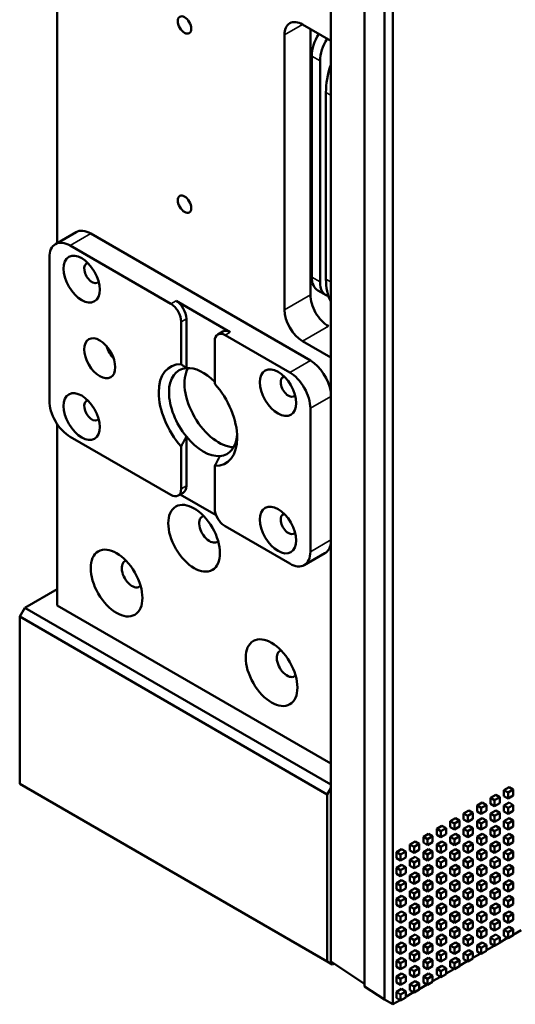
# Model space of a CAD drawing. Header units: millimetres. Extents: x 0 to 4584, y -120 to 1188.
# Tile 89 of 105: x 1369 to 1437, y 247 to 382. Entities that reach past the tile are written whole.
import ezdxf

# ---------------------------------------------------------------- set-up
doc = ezdxf.new("R2010")
doc.units = ezdxf.units.MM
doc.header["$LTSCALE"] = 2
doc.layers.add('Sichtbar (ISO)', color=7, linetype='Continuous', lineweight=50)
doc.layers.add('Sichtbar schmal (ISO)', color=7, linetype='Continuous', lineweight=35)

msp = doc.modelspace()

# ---------------------------------------------------------------- linework, layer by layer
at = {"layer": 'Sichtbar (ISO)'}
for p, q in [((1374.1288, 351.3216), (1374.1288, 604.2075)), ((1411.5589, 456.1376), (1411.5589, 253.1309)), ((1416.1943, 453.4614), (1416.1943, 249.7286)), ((1418.924, 451.888), (1418.924, 247.9272)), ((1418.924, 451.8854), (1418.924, 247.9246)), ((1420.0554, 451.2348), (1420.0554, 247.274)), ((1411.5589, 378.9814), (1407.7164, 381.1998)), ((1405.2415, 342.2121), (1405.2415, 379.771)), ((1408.7771, 344.2534), (1408.7771, 380.5875)), ((1409.0831, 377.8819), (1408.7771, 377.7052)), ((1408.9693, 346.6888), (1408.9693, 376.8992)), ((1408.9693, 376.1832), (1408.7771, 376.0722)), ((1410.1007, 346.0356), (1410.1007, 376.246)), ((1410.9124, 371.9177), (1410.9124, 346.4022)), ((1408.9693, 357.2078), (1408.7771, 357.0968)), ((1373.8966, 351.1876), (1376.725, 352.8206)), ((1408.7771, 335.2719), (1378.725, 352.6224)), ((1408.9693, 352.3007), (1408.7771, 352.1897)), ((1389.6852, 343.0286), (1375.8966, 350.9895)), ((1408.9693, 350.6677), (1408.7771, 350.5567)), ((1373.0682, 349.3565), (1373.0682, 329.7605)), ((1408.7771, 346.1721), (1408.9912, 346.2958)), ((1409.7977, 344.8577), (1410.9291, 344.2045)), ((1390.3923, 343.4369), (1397.8169, 339.1503)), ((1391.0994, 340.5791), (1391.0994, 334.7575)), ((1391.8065, 340.9874), (1391.8065, 334.2467)), ((1396.8169, 339.2493), (1396.1098, 338.8411)), ((1395.6956, 337.9255), (1395.6956, 332.1039)), ((1405.9486, 333.6389), (1397.1098, 338.742)), ((1411.5589, 335.707), (1407.7164, 337.9255)), ((1408.7771, 309.144), (1408.7771, 328.7399)), ((1374.1288, 301.7955), (1374.1288, 326.5987)), ((1375.8966, 324.8616), (1389.6852, 316.9007)), ((1391.8065, 324.8662), (1391.8065, 318.1255)), ((1391.0994, 323.5388), (1391.0994, 317.7172)), ((1395.6956, 320.8852), (1395.6956, 315.0636)), ((1391.3923, 317.2099), (1390.6852, 316.8017)), ((1395.8851, 314.1377), (1390.9781, 316.9708)), ((1397.1098, 312.6141), (1405.9486, 307.511)), ((1407.9486, 307.3129), (1410.7771, 308.9459)), ((1369.7094, 301.4893), (1374.1288, 304.0409)), ((1369.7094, 301.4893), (1369.0023, 300.2646)), ((1411.5589, 277.3275), (1369.7094, 301.4893)), ((1411.5589, 280.1853), (1374.1288, 301.7955)), ((1369.0023, 300.2646), (1369.0023, 277.4027)), ((1411.0752, 275.9738), (1369.0023, 300.2646)), ((1411.0752, 253.1119), (1369.0023, 277.4027)), ((1411.0752, 275.9738), (1411.5589, 276.8117)), ((1411.0752, 275.9738), (1411.0752, 253.1119)), ((1435.9724, 276.9659), (1435.2653, 276.5576)), ((1435.2653, 276.5576), (1435.2653, 275.7411)), ((1435.2653, 276.5576), (1435.831, 276.231)), ((1436.5381, 276.6393), (1435.831, 276.231)), ((1435.831, 276.231), (1435.831, 275.4145)), ((1435.9724, 276.9659), (1436.5381, 276.6393)), ((1436.5381, 275.8228), (1436.5381, 276.6393)), ((1432.2954, 274.843), (1431.5883, 274.4347)), ((1432.2954, 274.843), (1432.8611, 274.5164)), ((1434.1339, 275.9044), (1433.4268, 275.4962)), ((1433.4268, 275.4962), (1433.4268, 274.6797)), ((1433.4268, 275.4962), (1433.9925, 275.1696)), ((1433.4268, 274.6797), (1433.9925, 274.3531)), ((1434.6996, 275.5778), (1433.9925, 275.1696)), ((1433.9925, 275.1696), (1433.9925, 274.3531)), ((1433.9925, 274.3531), (1434.6996, 274.7613)), ((1434.1339, 275.9044), (1434.6996, 275.5778)), ((1434.6996, 274.7613), (1434.6996, 275.5778)), ((1435.2653, 275.7411), (1435.831, 275.4145)), ((1435.9724, 274.843), (1435.2653, 274.4347)), ((1435.831, 275.4145), (1436.5381, 275.8228)), ((1435.9724, 274.843), (1436.5381, 274.5164)), ((1430.457, 273.7815), (1429.7499, 273.3733)), ((1429.7499, 273.3733), (1429.7499, 272.5568)), ((1429.7499, 273.3733), (1430.3155, 273.0467)), ((1431.0226, 273.4549), (1430.3155, 273.0467)), ((1430.457, 273.7815), (1431.0226, 273.4549)), ((1431.0226, 272.6384), (1431.0226, 273.4549)), ((1431.5883, 274.4347), (1431.5883, 273.6182)), ((1431.5883, 274.4347), (1432.154, 274.1081)), ((1431.5883, 273.6182), (1432.154, 273.2916)), ((1432.8611, 274.5164), (1432.154, 274.1081)), ((1432.154, 274.1081), (1432.154, 273.2916)), ((1432.154, 273.2916), (1432.8611, 273.6999)), ((1432.8611, 273.6999), (1432.8611, 274.5164)), ((1434.1339, 273.7815), (1433.4268, 273.3733)), ((1433.4268, 273.3733), (1433.4268, 272.5568)), ((1433.4268, 273.3733), (1433.9925, 273.0467)), ((1434.6996, 273.4549), (1433.9925, 273.0467)), ((1434.1339, 273.7815), (1434.6996, 273.4549)), ((1434.6996, 272.6384), (1434.6996, 273.4549)), ((1435.2653, 274.4347), (1435.2653, 273.6182)), ((1435.2653, 274.4347), (1435.831, 274.1081)), ((1435.2653, 273.6182), (1435.831, 273.2916)), ((1436.5381, 274.5164), (1435.831, 274.1081)), ((1435.831, 274.1081), (1435.831, 273.2916)), ((1435.831, 273.2916), (1436.5381, 273.6999)), ((1436.5381, 273.6999), (1436.5381, 274.5164)), ((1428.6185, 272.7201), (1427.9114, 272.3118)), ((1427.9114, 272.3118), (1427.9114, 271.4953)), ((1427.9114, 272.3118), (1428.4771, 271.9852)), ((1429.1842, 272.3935), (1428.4771, 271.9852)), ((1428.4771, 271.9852), (1428.4771, 271.1687)), ((1428.6185, 272.7201), (1429.1842, 272.3935)), ((1429.1842, 271.577), (1429.1842, 272.3935)), ((1429.7499, 272.5568), (1430.3155, 272.2302)), ((1430.3155, 273.0467), (1430.3155, 272.2302)), ((1430.3155, 272.2302), (1431.0226, 272.6384)), ((1432.2954, 272.7201), (1431.5883, 272.3118)), ((1431.5883, 272.3118), (1431.5883, 271.4953)), ((1431.5883, 272.3118), (1432.154, 271.9852)), ((1432.8611, 272.3935), (1432.154, 271.9852)), ((1432.154, 271.9852), (1432.154, 271.1687)), ((1432.2954, 272.7201), (1432.8611, 272.3935)), ((1432.8611, 271.577), (1432.8611, 272.3935)), ((1433.4268, 272.5568), (1433.9925, 272.2302)), ((1433.9925, 273.0467), (1433.9925, 272.2302)), ((1433.9925, 272.2302), (1434.6996, 272.6384)), ((1435.9724, 272.7201), (1435.2653, 272.3118)), ((1435.2653, 272.3118), (1435.2653, 271.4953)), ((1435.2653, 272.3118), (1435.831, 271.9852)), ((1436.5381, 272.3935), (1435.831, 271.9852)), ((1435.831, 271.9852), (1435.831, 271.1687)), ((1435.9724, 272.7201), (1436.5381, 272.3935)), ((1436.5381, 271.577), (1436.5381, 272.3935)), ((1424.9415, 270.5972), (1424.2344, 270.189)), ((1424.9415, 270.5972), (1425.5072, 270.2706)), ((1426.78, 271.6586), (1426.0729, 271.2504)), ((1426.0729, 271.2504), (1426.0729, 270.4339)), ((1426.0729, 271.2504), (1426.6386, 270.9238)), ((1427.3457, 271.332), (1426.6386, 270.9238)), ((1426.6386, 270.9238), (1426.6386, 270.1073)), ((1426.78, 271.6586), (1427.3457, 271.332)), ((1427.3457, 270.5156), (1427.3457, 271.332)), ((1427.9114, 271.4953), (1428.4771, 271.1687)), ((1428.6185, 270.5972), (1427.9114, 270.189)), ((1428.4771, 271.1687), (1429.1842, 271.577)), ((1428.6185, 270.5972), (1429.1842, 270.2706)), ((1430.457, 271.6586), (1429.7499, 271.2504)), ((1429.7499, 271.2504), (1429.7499, 270.4339)), ((1429.7499, 271.2504), (1430.3155, 270.9238)), ((1431.0226, 271.332), (1430.3155, 270.9238)), ((1430.3155, 270.9238), (1430.3155, 270.1073)), ((1430.457, 271.6586), (1431.0226, 271.332)), ((1431.0226, 270.5156), (1431.0226, 271.332)), ((1431.5883, 271.4953), (1432.154, 271.1687)), ((1432.2954, 270.5972), (1431.5883, 270.189)), ((1432.154, 271.1687), (1432.8611, 271.577)), ((1432.2954, 270.5972), (1432.8611, 270.2706)), ((1434.1339, 271.6586), (1433.4268, 271.2504)), ((1433.4268, 271.2504), (1433.4268, 270.4339)), ((1433.4268, 271.2504), (1433.9925, 270.9238)), ((1434.6996, 271.332), (1433.9925, 270.9238)), ((1433.9925, 270.9238), (1433.9925, 270.1073)), ((1434.1339, 271.6586), (1434.6996, 271.332)), ((1434.6996, 270.5156), (1434.6996, 271.332)), ((1435.2653, 271.4953), (1435.831, 271.1687)), ((1435.9724, 270.5972), (1435.2653, 270.189)), ((1435.831, 271.1687), (1436.5381, 271.577)), ((1435.9724, 270.5972), (1436.5381, 270.2706)), ((1423.103, 269.5358), (1422.3959, 269.1275)), ((1423.6687, 269.2092), (1422.9616, 268.8009)), ((1423.103, 269.5358), (1423.6687, 269.2092)), ((1423.6687, 268.3927), (1423.6687, 269.2092)), ((1424.2344, 270.189), (1424.2344, 269.3725)), ((1424.2344, 270.189), (1424.8001, 269.8624)), ((1424.2344, 269.3725), (1424.8001, 269.0459)), ((1425.5072, 270.2706), (1424.8001, 269.8624)), ((1424.8001, 269.8624), (1424.8001, 269.0459)), ((1424.8001, 269.0459), (1425.5072, 269.4541)), ((1425.5072, 269.4541), (1425.5072, 270.2706)), ((1426.0729, 270.4339), (1426.6386, 270.1073)), ((1426.78, 269.5358), (1426.0729, 269.1275)), ((1426.6386, 270.1073), (1427.3457, 270.5156)), ((1427.3457, 269.2092), (1426.6386, 268.8009)), ((1426.78, 269.5358), (1427.3457, 269.2092)), ((1427.3457, 268.3927), (1427.3457, 269.2092)), ((1427.9114, 270.189), (1427.9114, 269.3725)), ((1427.9114, 270.189), (1428.4771, 269.8624)), ((1427.9114, 269.3725), (1428.4771, 269.0459)), ((1429.1842, 270.2706), (1428.4771, 269.8624)), ((1428.4771, 269.8624), (1428.4771, 269.0459)), ((1428.4771, 269.0459), (1429.1842, 269.4541)), ((1429.1842, 269.4541), (1429.1842, 270.2706)), ((1429.7499, 270.4339), (1430.3155, 270.1073)), ((1430.457, 269.5358), (1429.7499, 269.1275)), ((1430.3155, 270.1073), (1431.0226, 270.5156)), ((1431.0226, 269.2092), (1430.3155, 268.8009)), ((1430.457, 269.5358), (1431.0226, 269.2092)), ((1431.0226, 268.3927), (1431.0226, 269.2092)), ((1431.5883, 270.189), (1431.5883, 269.3725)), ((1431.5883, 270.189), (1432.154, 269.8624)), ((1431.5883, 269.3725), (1432.154, 269.0459)), ((1432.8611, 270.2706), (1432.154, 269.8624)), ((1432.154, 269.8624), (1432.154, 269.0459)), ((1432.154, 269.0459), (1432.8611, 269.4541)), ((1432.8611, 269.4541), (1432.8611, 270.2706)), ((1433.4268, 270.4339), (1433.9925, 270.1073)), ((1434.1339, 269.5358), (1433.4268, 269.1275)), ((1433.9925, 270.1073), (1434.6996, 270.5156)), ((1434.6996, 269.2092), (1433.9925, 268.8009)), ((1434.1339, 269.5358), (1434.6996, 269.2092)), ((1434.6996, 268.3927), (1434.6996, 269.2092)), ((1435.2653, 270.189), (1435.2653, 269.3725)), ((1435.2653, 270.189), (1435.831, 269.8624)), ((1435.2653, 269.3725), (1435.831, 269.0459)), ((1436.5381, 270.2706), (1435.831, 269.8624)), ((1435.831, 269.8624), (1435.831, 269.0459)), ((1435.831, 269.0459), (1436.5381, 269.4541)), ((1436.5381, 269.4541), (1436.5381, 270.2706)), ((1421.2646, 268.4743), (1420.5575, 268.0661)), ((1420.5575, 268.0661), (1420.5575, 267.2496)), ((1420.5575, 268.0661), (1421.1232, 267.7395)), ((1421.8303, 268.1477), (1421.1232, 267.7395)), ((1421.2646, 268.4743), (1421.8303, 268.1477)), ((1421.8303, 267.3312), (1421.8303, 268.1477)), ((1422.3959, 269.1275), (1422.3959, 268.311)), ((1422.3959, 269.1275), (1422.9616, 268.8009)), ((1422.3959, 268.311), (1422.9616, 267.9844)), ((1422.9616, 268.8009), (1422.9616, 267.9844)), ((1422.9616, 267.9844), (1423.6687, 268.3927)), ((1424.9415, 268.4743), (1424.2344, 268.0661)), ((1424.2344, 268.0661), (1424.2344, 267.2496)), ((1424.2344, 268.0661), (1424.8001, 267.7395)), ((1425.5072, 268.1477), (1424.8001, 267.7395)), ((1424.9415, 268.4743), (1425.5072, 268.1477)), ((1425.5072, 267.3312), (1425.5072, 268.1477)), ((1426.0729, 269.1275), (1426.0729, 268.311)), ((1426.0729, 269.1275), (1426.6386, 268.8009)), ((1426.0729, 268.311), (1426.6386, 267.9844)), ((1426.6386, 268.8009), (1426.6386, 267.9844)), ((1426.6386, 267.9844), (1427.3457, 268.3927)), ((1428.6185, 268.4743), (1427.9114, 268.0661)), ((1427.9114, 268.0661), (1427.9114, 267.2496)), ((1427.9114, 268.0661), (1428.4771, 267.7395)), ((1429.1842, 268.1477), (1428.4771, 267.7395)), ((1428.6185, 268.4743), (1429.1842, 268.1477)), ((1429.1842, 267.3312), (1429.1842, 268.1477)), ((1429.7499, 269.1275), (1429.7499, 268.311)), ((1429.7499, 269.1275), (1430.3155, 268.8009)), ((1429.7499, 268.311), (1430.3155, 267.9844)), ((1430.3155, 268.8009), (1430.3155, 267.9844)), ((1430.3155, 267.9844), (1431.0226, 268.3927)), ((1432.2954, 268.4743), (1431.5883, 268.0661)), ((1431.5883, 268.0661), (1431.5883, 267.2496)), ((1431.5883, 268.0661), (1432.154, 267.7395)), ((1432.8611, 268.1477), (1432.154, 267.7395)), ((1432.2954, 268.4743), (1432.8611, 268.1477)), ((1432.8611, 267.3312), (1432.8611, 268.1477)), ((1433.4268, 269.1275), (1433.4268, 268.311)), ((1433.4268, 269.1275), (1433.9925, 268.8009)), ((1433.4268, 268.311), (1433.9925, 267.9844)), ((1433.9925, 268.8009), (1433.9925, 267.9844)), ((1433.9925, 267.9844), (1434.6996, 268.3927)), ((1435.9724, 268.4743), (1435.2653, 268.0661)), ((1435.2653, 268.0661), (1435.2653, 267.2496)), ((1435.2653, 268.0661), (1435.831, 267.7395)), ((1436.5381, 268.1477), (1435.831, 267.7395)), ((1435.9724, 268.4743), (1436.5381, 268.1477)), ((1436.5381, 267.3312), (1436.5381, 268.1477)), ((1420.5575, 267.2496), (1421.1232, 266.923)), ((1421.1232, 267.7395), (1421.1232, 266.923)), ((1421.1232, 266.923), (1421.8303, 267.3312)), ((1423.103, 267.4129), (1422.3959, 267.0046)), ((1422.3959, 267.0046), (1422.3959, 266.1881)), ((1422.3959, 267.0046), (1422.9616, 266.678)), ((1423.6687, 267.0863), (1422.9616, 266.678)), ((1422.9616, 266.678), (1422.9616, 265.8615)), ((1423.103, 267.4129), (1423.6687, 267.0863)), ((1423.6687, 266.2698), (1423.6687, 267.0863)), ((1424.2344, 267.2496), (1424.8001, 266.923)), ((1424.8001, 267.7395), (1424.8001, 266.923)), ((1424.8001, 266.923), (1425.5072, 267.3312)), ((1426.78, 267.4129), (1426.0729, 267.0046)), ((1426.0729, 267.0046), (1426.0729, 266.1881)), ((1426.0729, 267.0046), (1426.6386, 266.678)), ((1427.3457, 267.0863), (1426.6386, 266.678)), ((1426.6386, 266.678), (1426.6386, 265.8615)), ((1426.78, 267.4129), (1427.3457, 267.0863)), ((1427.3457, 266.2698), (1427.3457, 267.0863)), ((1427.9114, 267.2496), (1428.4771, 266.923)), ((1428.4771, 267.7395), (1428.4771, 266.923)), ((1428.4771, 266.923), (1429.1842, 267.3312)), ((1430.457, 267.4129), (1429.7499, 267.0046)), ((1429.7499, 267.0046), (1429.7499, 266.1881)), ((1429.7499, 267.0046), (1430.3155, 266.678)), ((1431.0226, 267.0863), (1430.3155, 266.678)), ((1430.3155, 266.678), (1430.3155, 265.8615)), ((1430.457, 267.4129), (1431.0226, 267.0863)), ((1431.0226, 266.2698), (1431.0226, 267.0863)), ((1431.5883, 267.2496), (1432.154, 266.923)), ((1432.154, 267.7395), (1432.154, 266.923)), ((1432.154, 266.923), (1432.8611, 267.3312)), ((1434.1339, 267.4129), (1433.4268, 267.0046)), ((1433.4268, 267.0046), (1433.4268, 266.1881)), ((1433.4268, 267.0046), (1433.9925, 266.678)), ((1434.6996, 267.0863), (1433.9925, 266.678)), ((1433.9925, 266.678), (1433.9925, 265.8615)), ((1434.1339, 267.4129), (1434.6996, 267.0863)), ((1434.6996, 266.2698), (1434.6996, 267.0863)), ((1435.2653, 267.2496), (1435.831, 266.923)), ((1435.831, 267.7395), (1435.831, 266.923)), ((1435.831, 266.923), (1436.5381, 267.3312)), ((1421.2646, 266.3514), (1420.5575, 265.9432)), ((1420.5575, 265.9432), (1420.5575, 265.1267)), ((1420.5575, 265.9432), (1421.1232, 265.6166)), ((1421.8303, 266.0248), (1421.1232, 265.6166)), ((1421.1232, 265.6166), (1421.1232, 264.8001)), ((1421.1232, 264.8001), (1421.8303, 265.2083)), ((1421.2646, 266.3514), (1421.8303, 266.0248)), ((1421.8303, 265.2083), (1421.8303, 266.0248)), ((1422.3959, 266.1881), (1422.9616, 265.8615)), ((1423.103, 265.29), (1422.3959, 264.8817)), ((1422.9616, 265.8615), (1423.6687, 266.2698)), ((1423.103, 265.29), (1423.6687, 264.9634)), ((1424.9415, 266.3514), (1424.2344, 265.9432)), ((1424.2344, 265.9432), (1424.2344, 265.1267)), ((1424.2344, 265.9432), (1424.8001, 265.6166)), ((1425.5072, 266.0248), (1424.8001, 265.6166)), ((1424.8001, 265.6166), (1424.8001, 264.8001)), ((1424.8001, 264.8001), (1425.5072, 265.2083)), ((1424.9415, 266.3514), (1425.5072, 266.0248)), ((1425.5072, 265.2083), (1425.5072, 266.0248)), ((1426.0729, 266.1881), (1426.6386, 265.8615)), ((1426.78, 265.29), (1426.0729, 264.8817)), ((1426.6386, 265.8615), (1427.3457, 266.2698)), ((1426.78, 265.29), (1427.3457, 264.9634)), ((1428.6185, 266.3514), (1427.9114, 265.9432)), ((1427.9114, 265.9432), (1427.9114, 265.1267)), ((1427.9114, 265.9432), (1428.4771, 265.6166)), ((1429.1842, 266.0248), (1428.4771, 265.6166)), ((1428.4771, 265.6166), (1428.4771, 264.8001)), ((1428.4771, 264.8001), (1429.1842, 265.2083)), ((1428.6185, 266.3514), (1429.1842, 266.0248)), ((1429.1842, 265.2083), (1429.1842, 266.0248)), ((1429.7499, 266.1881), (1430.3155, 265.8615)), ((1430.457, 265.29), (1429.7499, 264.8817)), ((1430.3155, 265.8615), (1431.0226, 266.2698)), ((1430.457, 265.29), (1431.0226, 264.9634)), ((1432.2954, 266.3514), (1431.5883, 265.9432)), ((1431.5883, 265.9432), (1431.5883, 265.1267)), ((1431.5883, 265.9432), (1432.154, 265.6166)), ((1432.8611, 266.0248), (1432.154, 265.6166)), ((1432.154, 265.6166), (1432.154, 264.8001)), ((1432.154, 264.8001), (1432.8611, 265.2083)), ((1432.2954, 266.3514), (1432.8611, 266.0248)), ((1432.8611, 265.2083), (1432.8611, 266.0248)), ((1433.4268, 266.1881), (1433.9925, 265.8615)), ((1434.1339, 265.29), (1433.4268, 264.8817)), ((1433.9925, 265.8615), (1434.6996, 266.2698)), ((1434.1339, 265.29), (1434.6996, 264.9634)), ((1435.9724, 266.3514), (1435.2653, 265.9432)), ((1435.2653, 265.9432), (1435.2653, 265.1267)), ((1435.2653, 265.9432), (1435.831, 265.6166)), ((1436.5381, 266.0248), (1435.831, 265.6166)), ((1435.831, 265.6166), (1435.831, 264.8001)), ((1435.831, 264.8001), (1436.5381, 265.2083)), ((1435.9724, 266.3514), (1436.5381, 266.0248)), ((1436.5381, 265.2083), (1436.5381, 266.0248)), ((1420.5575, 265.1267), (1421.1232, 264.8001)), ((1421.2646, 264.2285), (1420.5575, 263.8203)), ((1420.5575, 263.8203), (1420.5575, 263.0038)), ((1420.5575, 263.8203), (1421.1232, 263.4937)), ((1421.8303, 263.9019), (1421.1232, 263.4937)), ((1421.2646, 264.2285), (1421.8303, 263.9019)), ((1421.8303, 263.0854), (1421.8303, 263.9019)), ((1422.3959, 264.8817), (1422.3959, 264.0652)), ((1422.3959, 264.8817), (1422.9616, 264.5551)), ((1422.3959, 264.0652), (1422.9616, 263.7386)), ((1423.6687, 264.9634), (1422.9616, 264.5551)), ((1422.9616, 264.5551), (1422.9616, 263.7386)), ((1422.9616, 263.7386), (1423.6687, 264.1469)), ((1423.6687, 264.1469), (1423.6687, 264.9634)), ((1424.2344, 265.1267), (1424.8001, 264.8001)), ((1424.9415, 264.2285), (1424.2344, 263.8203)), ((1424.2344, 263.8203), (1424.2344, 263.0038)), ((1424.2344, 263.8203), (1424.8001, 263.4937)), ((1425.5072, 263.9019), (1424.8001, 263.4937)), ((1424.9415, 264.2285), (1425.5072, 263.9019)), ((1425.5072, 263.0854), (1425.5072, 263.9019)), ((1426.0729, 264.8817), (1426.0729, 264.0652)), ((1426.0729, 264.8817), (1426.6386, 264.5551)), ((1426.0729, 264.0652), (1426.6386, 263.7386)), ((1427.3457, 264.9634), (1426.6386, 264.5551)), ((1426.6386, 264.5551), (1426.6386, 263.7386)), ((1426.6386, 263.7386), (1427.3457, 264.1469)), ((1427.3457, 264.1469), (1427.3457, 264.9634)), ((1427.9114, 265.1267), (1428.4771, 264.8001)), ((1428.6185, 264.2285), (1427.9114, 263.8203)), ((1427.9114, 263.8203), (1427.9114, 263.0038)), ((1427.9114, 263.8203), (1428.4771, 263.4937)), ((1429.1842, 263.9019), (1428.4771, 263.4937)), ((1428.6185, 264.2285), (1429.1842, 263.9019)), ((1429.1842, 263.0854), (1429.1842, 263.9019)), ((1429.7499, 264.8817), (1429.7499, 264.0652)), ((1429.7499, 264.8817), (1430.3155, 264.5551)), ((1429.7499, 264.0652), (1430.3155, 263.7386)), ((1431.0226, 264.9634), (1430.3155, 264.5551)), ((1430.3155, 264.5551), (1430.3155, 263.7386)), ((1430.3155, 263.7386), (1431.0226, 264.1469)), ((1431.0226, 264.1469), (1431.0226, 264.9634)), ((1431.5883, 265.1267), (1432.154, 264.8001)), ((1432.2954, 264.2285), (1431.5883, 263.8203)), ((1431.5883, 263.8203), (1431.5883, 263.0038)), ((1431.5883, 263.8203), (1432.154, 263.4937)), ((1432.8611, 263.9019), (1432.154, 263.4937)), ((1432.2954, 264.2285), (1432.8611, 263.9019)), ((1432.8611, 263.0854), (1432.8611, 263.9019)), ((1433.4268, 264.8817), (1433.4268, 264.0652)), ((1433.4268, 264.8817), (1433.9925, 264.5551)), ((1433.4268, 264.0652), (1433.9925, 263.7386)), ((1434.6996, 264.9634), (1433.9925, 264.5551)), ((1433.9925, 264.5551), (1433.9925, 263.7386)), ((1433.9925, 263.7386), (1434.6996, 264.1469)), ((1434.6996, 264.1469), (1434.6996, 264.9634)), ((1435.2653, 265.1267), (1435.831, 264.8001)), ((1435.9724, 264.2285), (1435.2653, 263.8203)), ((1435.2653, 263.8203), (1435.2653, 263.0038)), ((1435.2653, 263.8203), (1435.831, 263.4937)), ((1436.5381, 263.9019), (1435.831, 263.4937)), ((1435.9724, 264.2285), (1436.5381, 263.9019)), ((1436.5381, 263.0854), (1436.5381, 263.9019)), ((1420.5575, 263.0038), (1421.1232, 262.6772)), ((1421.1232, 263.4937), (1421.1232, 262.6772)), ((1421.1232, 262.6772), (1421.8303, 263.0854)), ((1423.103, 263.1671), (1422.3959, 262.7588)), ((1422.3959, 262.7588), (1422.3959, 261.9423)), ((1422.3959, 262.7588), (1422.9616, 262.4322)), ((1423.6687, 262.8405), (1422.9616, 262.4322)), ((1423.103, 263.1671), (1423.6687, 262.8405)), ((1423.6687, 262.024), (1423.6687, 262.8405)), ((1424.2344, 263.0038), (1424.8001, 262.6772)), ((1424.8001, 263.4937), (1424.8001, 262.6772)), ((1424.8001, 262.6772), (1425.5072, 263.0854)), ((1426.78, 263.1671), (1426.0729, 262.7588)), ((1426.0729, 262.7588), (1426.0729, 261.9423)), ((1426.0729, 262.7588), (1426.6386, 262.4322)), ((1427.3457, 262.8405), (1426.6386, 262.4322)), ((1426.78, 263.1671), (1427.3457, 262.8405)), ((1427.3457, 262.024), (1427.3457, 262.8405)), ((1427.9114, 263.0038), (1428.4771, 262.6772)), ((1428.4771, 263.4937), (1428.4771, 262.6772)), ((1428.4771, 262.6772), (1429.1842, 263.0854)), ((1430.457, 263.1671), (1429.7499, 262.7588)), ((1429.7499, 262.7588), (1429.7499, 261.9423)), ((1429.7499, 262.7588), (1430.3155, 262.4322)), ((1431.0226, 262.8405), (1430.3155, 262.4322)), ((1430.457, 263.1671), (1431.0226, 262.8405)), ((1431.0226, 262.024), (1431.0226, 262.8405)), ((1431.5883, 263.0038), (1432.154, 262.6772)), ((1432.154, 263.4937), (1432.154, 262.6772)), ((1432.154, 262.6772), (1432.8611, 263.0854)), ((1434.1339, 263.1671), (1433.4268, 262.7588)), ((1433.4268, 262.7588), (1433.4268, 261.9423)), ((1433.4268, 262.7588), (1433.9925, 262.4322)), ((1434.6996, 262.8405), (1433.9925, 262.4322)), ((1434.1339, 263.1671), (1434.6996, 262.8405)), ((1434.6996, 262.024), (1434.6996, 262.8405)), ((1435.2653, 263.0038), (1435.831, 262.6772)), ((1435.831, 263.4937), (1435.831, 262.6772)), ((1435.831, 262.6772), (1436.5381, 263.0854)), ((1421.2646, 262.1056), (1420.5575, 261.6974)), ((1420.5575, 261.6974), (1420.5575, 260.8809)), ((1420.5575, 261.6974), (1421.1232, 261.3708)), ((1421.8303, 261.779), (1421.1232, 261.3708)), ((1421.1232, 261.3708), (1421.1232, 260.5543)), ((1421.2646, 262.1056), (1421.8303, 261.779)), ((1421.8303, 260.9625), (1421.8303, 261.779)), ((1422.3959, 261.9423), (1422.9616, 261.6157)), ((1422.9616, 262.4322), (1422.9616, 261.6157)), ((1422.9616, 261.6157), (1423.6687, 262.024)), ((1424.9415, 262.1056), (1424.2344, 261.6974)), ((1424.2344, 261.6974), (1424.2344, 260.8809)), ((1424.2344, 261.6974), (1424.8001, 261.3708)), ((1425.5072, 261.779), (1424.8001, 261.3708)), ((1424.8001, 261.3708), (1424.8001, 260.5543)), ((1424.9415, 262.1056), (1425.5072, 261.779)), ((1425.5072, 260.9625), (1425.5072, 261.779)), ((1426.0729, 261.9423), (1426.6386, 261.6157)), ((1426.6386, 262.4322), (1426.6386, 261.6157)), ((1426.6386, 261.6157), (1427.3457, 262.024)), ((1428.6185, 262.1056), (1427.9114, 261.6974)), ((1427.9114, 261.6974), (1427.9114, 260.8809)), ((1427.9114, 261.6974), (1428.4771, 261.3708)), ((1429.1842, 261.779), (1428.4771, 261.3708)), ((1428.4771, 261.3708), (1428.4771, 260.5543)), ((1428.6185, 262.1056), (1429.1842, 261.779)), ((1429.1842, 260.9625), (1429.1842, 261.779)), ((1429.7499, 261.9423), (1430.3155, 261.6157)), ((1430.3155, 262.4322), (1430.3155, 261.6157)), ((1430.3155, 261.6157), (1431.0226, 262.024)), ((1432.2954, 262.1056), (1431.5883, 261.6974)), ((1431.5883, 261.6974), (1431.5883, 260.8809)), ((1431.5883, 261.6974), (1432.154, 261.3708)), ((1432.8611, 261.779), (1432.154, 261.3708)), ((1432.154, 261.3708), (1432.154, 260.5543)), ((1432.2954, 262.1056), (1432.8611, 261.779)), ((1432.8611, 260.9625), (1432.8611, 261.779)), ((1433.4268, 261.9423), (1433.9925, 261.6157)), ((1433.9925, 262.4322), (1433.9925, 261.6157)), ((1433.9925, 261.6157), (1434.6996, 262.024)), ((1435.9724, 262.1056), (1435.2653, 261.6974)), ((1435.2653, 261.6974), (1435.2653, 260.8809)), ((1435.2653, 261.6974), (1435.831, 261.3708)), ((1436.5381, 261.779), (1435.831, 261.3708)), ((1435.831, 261.3708), (1435.831, 260.5543)), ((1435.9724, 262.1056), (1436.5381, 261.779)), ((1436.5381, 260.9625), (1436.5381, 261.779)), ((1420.5575, 260.8809), (1421.1232, 260.5543)), ((1421.2646, 259.9827), (1420.5575, 259.5745)), ((1421.1232, 260.5543), (1421.8303, 260.9625)), ((1421.2646, 259.9827), (1421.8303, 259.6561)), ((1423.103, 261.0442), (1422.3959, 260.6359)), ((1422.3959, 260.6359), (1422.3959, 259.8194)), ((1422.3959, 260.6359), (1422.9616, 260.3093)), ((1422.3959, 259.8194), (1422.9616, 259.4928)), ((1423.6687, 260.7176), (1422.9616, 260.3093)), ((1422.9616, 260.3093), (1422.9616, 259.4928)), ((1422.9616, 259.4928), (1423.6687, 259.9011)), ((1423.103, 261.0442), (1423.6687, 260.7176)), ((1423.6687, 259.9011), (1423.6687, 260.7176)), ((1424.2344, 260.8809), (1424.8001, 260.5543)), ((1424.9415, 259.9827), (1424.2344, 259.5745)), ((1424.8001, 260.5543), (1425.5072, 260.9625)), ((1424.9415, 259.9827), (1425.5072, 259.6561)), ((1426.78, 261.0442), (1426.0729, 260.6359)), ((1426.0729, 260.6359), (1426.0729, 259.8194)), ((1426.0729, 260.6359), (1426.6386, 260.3093)), ((1426.0729, 259.8194), (1426.6386, 259.4928)), ((1427.3457, 260.7176), (1426.6386, 260.3093)), ((1426.6386, 260.3093), (1426.6386, 259.4928)), ((1426.6386, 259.4928), (1427.3457, 259.9011)), ((1426.78, 261.0442), (1427.3457, 260.7176)), ((1427.3457, 259.9011), (1427.3457, 260.7176)), ((1427.9114, 260.8809), (1428.4771, 260.5543)), ((1428.6185, 259.9827), (1427.9114, 259.5745)), ((1428.4771, 260.5543), (1429.1842, 260.9625)), ((1428.6185, 259.9827), (1429.1842, 259.6561)), ((1430.457, 261.0442), (1429.7499, 260.6359)), ((1429.7499, 260.6359), (1429.7499, 259.8194)), ((1429.7499, 260.6359), (1430.3155, 260.3093)), ((1429.7499, 259.8194), (1430.3155, 259.4928)), ((1431.0226, 260.7176), (1430.3155, 260.3093)), ((1430.3155, 260.3093), (1430.3155, 259.4928)), ((1430.3155, 259.4928), (1431.0226, 259.9011)), ((1430.457, 261.0442), (1431.0226, 260.7176)), ((1431.0226, 259.9011), (1431.0226, 260.7176)), ((1431.5883, 260.8809), (1432.154, 260.5543)), ((1432.2954, 259.9827), (1431.5883, 259.5745)), ((1432.154, 260.5543), (1432.8611, 260.9625)), ((1432.2954, 259.9827), (1432.8611, 259.6561)), ((1434.1339, 261.0442), (1433.4268, 260.6359)), ((1433.4268, 260.6359), (1433.4268, 259.8194)), ((1433.4268, 260.6359), (1433.9925, 260.3093)), ((1433.4268, 259.8194), (1433.9925, 259.4928)), ((1434.6996, 260.7176), (1433.9925, 260.3093)), ((1433.9925, 260.3093), (1433.9925, 259.4928)), ((1433.9925, 259.4928), (1434.6996, 259.9011)), ((1434.1339, 261.0442), (1434.6996, 260.7176)), ((1434.6996, 259.9011), (1434.6996, 260.7176)), ((1435.2653, 260.8809), (1435.831, 260.5543)), ((1435.9724, 259.9827), (1435.2653, 259.5745)), ((1435.831, 260.5543), (1436.5381, 260.9625)), ((1435.9724, 259.9827), (1436.5381, 259.6561)), ((1420.5575, 259.5745), (1420.5575, 258.758)), ((1420.5575, 259.5745), (1421.1232, 259.2479)), ((1420.5575, 258.758), (1421.1232, 258.4314)), ((1421.8303, 259.6561), (1421.1232, 259.2479)), ((1421.1232, 259.2479), (1421.1232, 258.4314)), ((1421.1232, 258.4314), (1421.8303, 258.8397)), ((1421.8303, 258.8397), (1421.8303, 259.6561)), ((1423.103, 258.9213), (1422.3959, 258.5131)), ((1422.3959, 258.5131), (1422.3959, 257.6966)), ((1422.3959, 258.5131), (1422.9616, 258.1865)), ((1423.6687, 258.5947), (1422.9616, 258.1865)), ((1423.103, 258.9213), (1423.6687, 258.5947)), ((1423.6687, 257.7782), (1423.6687, 258.5947)), ((1424.2344, 259.5745), (1424.2344, 258.758)), ((1424.2344, 259.5745), (1424.8001, 259.2479)), ((1424.2344, 258.758), (1424.8001, 258.4314)), ((1425.5072, 259.6561), (1424.8001, 259.2479)), ((1424.8001, 259.2479), (1424.8001, 258.4314)), ((1424.8001, 258.4314), (1425.5072, 258.8397)), ((1425.5072, 258.8397), (1425.5072, 259.6561)), ((1426.78, 258.9213), (1426.0729, 258.5131)), ((1426.0729, 258.5131), (1426.0729, 257.6966)), ((1426.0729, 258.5131), (1426.6386, 258.1865)), ((1427.3457, 258.5947), (1426.6386, 258.1865)), ((1426.78, 258.9213), (1427.3457, 258.5947)), ((1427.3457, 257.7782), (1427.3457, 258.5947)), ((1427.9114, 259.5745), (1427.9114, 258.758)), ((1427.9114, 259.5745), (1428.4771, 259.2479)), ((1427.9114, 258.758), (1428.4771, 258.4314)), ((1429.1842, 259.6561), (1428.4771, 259.2479)), ((1428.4771, 259.2479), (1428.4771, 258.4314)), ((1428.4771, 258.4314), (1429.1842, 258.8397)), ((1429.1842, 258.8397), (1429.1842, 259.6561)), ((1430.457, 258.9213), (1429.7499, 258.5131)), ((1429.7499, 258.5131), (1429.7499, 257.6966)), ((1429.7499, 258.5131), (1430.3155, 258.1865)), ((1431.0226, 258.5947), (1430.3155, 258.1865)), ((1430.457, 258.9213), (1431.0226, 258.5947)), ((1431.0226, 257.7782), (1431.0226, 258.5947)), ((1431.5883, 259.5745), (1431.5883, 258.758)), ((1431.5883, 259.5745), (1432.154, 259.2479)), ((1431.5883, 258.758), (1432.154, 258.4314)), ((1432.8611, 259.6561), (1432.154, 259.2479)), ((1432.154, 259.2479), (1432.154, 258.4314)), ((1432.154, 258.4314), (1432.8611, 258.8397)), ((1432.8611, 258.8397), (1432.8611, 259.6561)), ((1434.1339, 258.9213), (1433.4268, 258.5131)), ((1433.4268, 258.5131), (1433.4268, 257.6966)), ((1433.4268, 258.5131), (1433.9925, 258.1865)), ((1434.6996, 258.5947), (1433.9925, 258.1865)), ((1434.1339, 258.9213), (1434.6996, 258.5947)), ((1434.6996, 257.7782), (1434.6996, 258.5947)), ((1435.2653, 259.5745), (1435.2653, 258.758)), ((1435.2653, 259.5745), (1435.831, 259.2479)), ((1435.2653, 258.758), (1435.831, 258.4314)), ((1436.5381, 259.6561), (1435.831, 259.2479)), ((1435.831, 259.2479), (1435.831, 258.4314)), ((1435.831, 258.4314), (1436.5381, 258.8397)), ((1436.5381, 258.8397), (1436.5381, 259.6561)), ((1421.2646, 257.8599), (1420.5575, 257.4516)), ((1420.5575, 257.4516), (1420.5575, 256.6351)), ((1420.5575, 257.4516), (1421.1232, 257.125)), ((1421.8303, 257.5333), (1421.1232, 257.125)), ((1421.1232, 257.125), (1421.1232, 256.3085)), ((1421.2646, 257.8599), (1421.8303, 257.5333)), ((1421.8303, 256.7168), (1421.8303, 257.5333)), ((1422.3959, 257.6966), (1422.9616, 257.37)), ((1422.9616, 258.1865), (1422.9616, 257.37)), ((1422.9616, 257.37), (1423.6687, 257.7782)), ((1424.9415, 257.8599), (1424.2344, 257.4516)), ((1424.2344, 257.4516), (1424.2344, 256.6351)), ((1424.2344, 257.4516), (1424.8001, 257.125)), ((1425.5072, 257.5333), (1424.8001, 257.125)), ((1424.8001, 257.125), (1424.8001, 256.3085)), ((1424.9415, 257.8599), (1425.5072, 257.5333)), ((1425.5072, 256.7168), (1425.5072, 257.5333)), ((1426.0729, 257.6966), (1426.6386, 257.37)), ((1426.6386, 258.1865), (1426.6386, 257.37)), ((1426.6386, 257.37), (1427.3457, 257.7782)), ((1428.6185, 257.8599), (1427.9114, 257.4516)), ((1427.9114, 257.4516), (1427.9114, 256.6351)), ((1427.9114, 257.4516), (1428.4771, 257.125)), ((1429.1842, 257.5333), (1428.4771, 257.125)), ((1428.4771, 257.125), (1428.4771, 256.3085)), ((1428.6185, 257.8599), (1429.1842, 257.5333)), ((1429.1842, 256.7168), (1429.1842, 257.5333)), ((1429.7499, 257.6966), (1430.3155, 257.37)), ((1430.3155, 258.1865), (1430.3155, 257.37)), ((1430.3155, 257.37), (1431.0226, 257.7782)), ((1432.2954, 257.8599), (1431.5883, 257.4516)), ((1431.5883, 257.4516), (1431.5883, 256.6351)), ((1431.5883, 257.4516), (1432.154, 257.125)), ((1432.8611, 257.5333), (1432.154, 257.125)), ((1432.154, 257.125), (1432.154, 256.3085)), ((1432.2954, 257.8599), (1432.8611, 257.5333)), ((1432.8611, 256.7168), (1432.8611, 257.5333)), ((1433.4268, 257.6966), (1433.9925, 257.37)), ((1433.9925, 258.1865), (1433.9925, 257.37)), ((1433.9925, 257.37), (1434.6996, 257.7782)), ((1435.9724, 257.8599), (1435.2653, 257.4516)), ((1435.2653, 257.4516), (1435.2653, 256.6351)), ((1435.2653, 257.4516), (1435.831, 257.125)), ((1436.5381, 257.5333), (1435.831, 257.125)), ((1435.831, 257.125), (1435.831, 256.3085)), ((1435.9724, 257.8599), (1436.5381, 257.5333)), ((1436.5381, 256.7168), (1436.5381, 257.5333)), ((1436.5381, 256.7902), (1437.6058, 257.4067)), ((1420.5575, 256.6351), (1421.1232, 256.3085)), ((1421.2646, 255.737), (1420.5575, 255.3287)), ((1421.1232, 256.3085), (1421.8303, 256.7168)), ((1421.2646, 255.737), (1421.8303, 255.4104)), ((1423.103, 256.7984), (1422.3959, 256.3902)), ((1422.3959, 256.3902), (1422.3959, 255.5737)), ((1422.3959, 256.3902), (1422.9616, 256.0636)), ((1423.6687, 256.4718), (1422.9616, 256.0636)), ((1422.9616, 256.0636), (1422.9616, 255.2471)), ((1423.103, 256.7984), (1423.6687, 256.4718)), ((1423.6687, 255.6553), (1423.6687, 256.4718)), ((1424.2344, 256.6351), (1424.8001, 256.3085)), ((1424.9415, 255.737), (1424.2344, 255.3287)), ((1424.8001, 256.3085), (1425.5072, 256.7168)), ((1424.9415, 255.737), (1425.5072, 255.4104)), ((1426.78, 256.7984), (1426.0729, 256.3902)), ((1426.0729, 256.3902), (1426.0729, 255.5737)), ((1426.0729, 256.3902), (1426.6386, 256.0636)), ((1427.3457, 256.4718), (1426.6386, 256.0636)), ((1426.6386, 256.0636), (1426.6386, 255.2471)), ((1426.78, 256.7984), (1427.3457, 256.4718)), ((1427.3457, 255.6553), (1427.3457, 256.4718)), ((1427.9114, 256.6351), (1428.4771, 256.3085)), ((1428.6185, 255.737), (1427.9114, 255.3287)), ((1428.4771, 256.3085), (1429.1842, 256.7168)), ((1428.6185, 255.737), (1429.1842, 255.4104)), ((1430.457, 256.7984), (1429.7499, 256.3902)), ((1429.7499, 256.3902), (1429.7499, 255.5737)), ((1429.7499, 256.3902), (1430.3155, 256.0636)), ((1431.0226, 256.4718), (1430.3155, 256.0636)), ((1430.3155, 256.0636), (1430.3155, 255.2471)), ((1430.457, 256.7984), (1431.0226, 256.4718)), ((1431.0226, 255.6553), (1431.0226, 256.4718)), ((1431.5883, 256.6351), (1432.154, 256.3085)), ((1432.2954, 255.737), (1431.5883, 255.3287)), ((1432.154, 256.3085), (1432.8611, 256.7168)), ((1432.2954, 255.737), (1432.8611, 255.4104)), ((1434.1339, 256.7984), (1433.4268, 256.3902)), ((1433.4268, 256.3902), (1433.4268, 255.5737)), ((1433.4268, 256.3902), (1433.9925, 256.0636)), ((1434.6996, 256.4718), (1433.9925, 256.0636)), ((1433.9925, 256.0636), (1433.9925, 255.2471)), ((1434.1339, 256.7984), (1434.6996, 256.4718)), ((1434.6996, 255.6553), (1434.6996, 256.4718)), ((1434.6996, 255.7288), (1435.7673, 256.3453)), ((1435.2653, 256.6351), (1435.831, 256.3085)), ((1435.831, 256.3085), (1436.5381, 256.7168)), ((1420.5575, 255.3287), (1420.5575, 254.5122)), ((1420.5575, 255.3287), (1421.1232, 255.0021)), ((1420.5575, 254.5122), (1421.1232, 254.1856)), ((1421.8303, 255.4104), (1421.1232, 255.0021)), ((1421.1232, 255.0021), (1421.1232, 254.1856)), ((1421.1232, 254.1856), (1421.8303, 254.5939)), ((1421.8303, 254.5939), (1421.8303, 255.4104)), ((1422.3959, 255.5737), (1422.9616, 255.2471)), ((1423.103, 254.6755), (1422.3959, 254.2673)), ((1422.9616, 255.2471), (1423.6687, 255.6553)), ((1423.103, 254.6755), (1423.6687, 254.3489)), ((1424.2344, 255.3287), (1424.2344, 254.5122)), ((1424.2344, 255.3287), (1424.8001, 255.0021)), ((1424.2344, 254.5122), (1424.8001, 254.1856)), ((1425.5072, 255.4104), (1424.8001, 255.0021)), ((1424.8001, 255.0021), (1424.8001, 254.1856)), ((1424.8001, 254.1856), (1425.5072, 254.5939)), ((1425.5072, 254.5939), (1425.5072, 255.4104)), ((1426.0729, 255.5737), (1426.6386, 255.2471)), ((1426.78, 254.6755), (1426.0729, 254.2673)), ((1426.6386, 255.2471), (1427.3457, 255.6553)), ((1426.78, 254.6755), (1427.3457, 254.3489)), ((1427.9114, 255.3287), (1427.9114, 254.5122)), ((1427.9114, 255.3287), (1428.4771, 255.0021)), ((1427.9114, 254.5122), (1428.4771, 254.1856)), ((1429.1842, 255.4104), (1428.4771, 255.0021)), ((1428.4771, 255.0021), (1428.4771, 254.1856)), ((1428.4771, 254.1856), (1429.1842, 254.5939)), ((1429.1842, 254.5939), (1429.1842, 255.4104)), ((1429.7499, 255.5737), (1430.3155, 255.2471)), ((1430.457, 254.6755), (1429.7499, 254.2673)), ((1430.3155, 255.2471), (1431.0226, 255.6553)), ((1430.457, 254.6755), (1431.0226, 254.3489)), ((1431.5883, 255.3287), (1431.5883, 254.5122)), ((1431.5883, 255.3287), (1432.154, 255.0021)), ((1431.5883, 254.5122), (1432.154, 254.1856)), ((1432.8611, 255.4104), (1432.154, 255.0021)), ((1432.154, 255.0021), (1432.154, 254.1856)), ((1432.154, 254.1856), (1432.8611, 254.5939)), ((1432.8611, 254.5939), (1432.8611, 255.4104)), ((1432.8611, 254.6674), (1433.9289, 255.2838)), ((1433.4268, 255.5737), (1433.9925, 255.2471)), ((1433.9925, 255.2471), (1434.6996, 255.6553)), ((1411.7823, 252.7037), (1411.0752, 253.1119)), ((1411.5589, 253.1309), (1416.1943, 250.0673)), ((1421.2646, 253.6141), (1420.5575, 253.2058)), ((1420.5575, 253.2058), (1420.5575, 252.3893)), ((1420.5575, 253.2058), (1421.1232, 252.8792)), ((1421.8303, 253.2875), (1421.1232, 252.8792)), ((1421.2646, 253.6141), (1421.8303, 253.2875)), ((1421.8303, 252.471), (1421.8303, 253.2875)), ((1422.3959, 254.2673), (1422.3959, 253.4508)), ((1422.3959, 254.2673), (1422.9616, 253.9407)), ((1422.3959, 253.4508), (1422.9616, 253.1242)), ((1423.6687, 254.3489), (1422.9616, 253.9407)), ((1422.9616, 253.9407), (1422.9616, 253.1242)), ((1422.9616, 253.1242), (1423.6687, 253.5324)), ((1423.6687, 253.5324), (1423.6687, 254.3489)), ((1424.9415, 253.6141), (1424.2344, 253.2058)), ((1424.2344, 253.2058), (1424.2344, 252.3893)), ((1424.2344, 253.2058), (1424.8001, 252.8792)), ((1425.5072, 253.2875), (1424.8001, 252.8792)), ((1424.9415, 253.6141), (1425.5072, 253.2875)), ((1425.5072, 252.471), (1425.5072, 253.2875)), ((1426.0729, 254.2673), (1426.0729, 253.4508)), ((1426.0729, 254.2673), (1426.6386, 253.9407)), ((1426.0729, 253.4508), (1426.6386, 253.1242)), ((1427.3457, 254.3489), (1426.6386, 253.9407)), ((1426.6386, 253.9407), (1426.6386, 253.1242)), ((1426.6386, 253.1242), (1427.3457, 253.5324)), ((1427.3457, 253.5324), (1427.3457, 254.3489)), ((1428.6185, 253.6141), (1427.9114, 253.2058)), ((1427.9114, 253.2058), (1427.9114, 252.3893)), ((1427.9114, 253.2058), (1428.4771, 252.8792)), ((1429.1842, 253.2875), (1428.4771, 252.8792)), ((1428.6185, 253.6141), (1429.1842, 253.2875)), ((1429.1842, 252.471), (1429.1842, 253.2875)), ((1429.1842, 252.5445), (1430.2519, 253.1609)), ((1429.7499, 254.2673), (1429.7499, 253.4508)), ((1429.7499, 254.2673), (1430.3155, 253.9407)), ((1429.7499, 253.4508), (1430.3155, 253.1242)), ((1431.0226, 254.3489), (1430.3155, 253.9407)), ((1430.3155, 253.9407), (1430.3155, 253.1242)), ((1430.3155, 253.1242), (1431.0226, 253.5324)), ((1431.0226, 253.5324), (1431.0226, 254.3489)), ((1431.0226, 253.6059), (1432.0904, 254.2224)), ((1411.7823, 252.7037), (1412.008, 252.834)), ((1420.5575, 252.3893), (1421.1232, 252.0627)), ((1421.1232, 252.8792), (1421.1232, 252.0627)), ((1421.1232, 252.0627), (1421.8303, 252.471)), ((1423.103, 252.5526), (1422.3959, 252.1444)), ((1422.3959, 252.1444), (1422.3959, 251.3279)), ((1422.3959, 252.1444), (1422.9616, 251.8178)), ((1423.6687, 252.226), (1422.9616, 251.8178)), ((1422.9616, 251.8178), (1422.9616, 251.0013)), ((1423.103, 252.5526), (1423.6687, 252.226)), ((1423.6687, 251.4095), (1423.6687, 252.226)), ((1424.2344, 252.3893), (1424.8001, 252.0627)), ((1424.8001, 252.8792), (1424.8001, 252.0627)), ((1424.8001, 252.0627), (1425.5072, 252.471)), ((1426.78, 252.5526), (1426.0729, 252.1444)), ((1426.0729, 252.1444), (1426.0729, 251.3279)), ((1426.0729, 252.1444), (1426.6386, 251.8178)), ((1427.3457, 252.226), (1426.6386, 251.8178)), ((1426.6386, 251.8178), (1426.6386, 251.0013)), ((1426.78, 252.5526), (1427.3457, 252.226)), ((1427.3457, 251.4095), (1427.3457, 252.226)), ((1427.3457, 251.483), (1428.4134, 252.0995)), ((1427.9114, 252.3893), (1428.4771, 252.0627)), ((1428.4771, 252.8792), (1428.4771, 252.0627)), ((1428.4771, 252.0627), (1429.1842, 252.471)), ((1421.2646, 251.4912), (1420.5575, 251.0829)), ((1420.5575, 251.0829), (1420.5575, 250.2664)), ((1420.5575, 251.0829), (1421.1232, 250.7563)), ((1421.8303, 251.1646), (1421.1232, 250.7563)), ((1421.1232, 250.7563), (1421.1232, 249.9398)), ((1421.1232, 249.9398), (1421.8303, 250.3481)), ((1421.2646, 251.4912), (1421.8303, 251.1646)), ((1421.8303, 250.3481), (1421.8303, 251.1646)), ((1422.3959, 251.3279), (1422.9616, 251.0013)), ((1423.103, 250.4297), (1422.3959, 250.0215)), ((1422.9616, 251.0013), (1423.6687, 251.4095)), ((1423.103, 250.4297), (1423.6687, 250.1031)), ((1424.9415, 251.4912), (1424.2344, 251.0829)), ((1424.2344, 251.0829), (1424.2344, 250.2664)), ((1424.2344, 251.0829), (1424.8001, 250.7563)), ((1425.5072, 251.1646), (1424.8001, 250.7563)), ((1424.8001, 250.7563), (1424.8001, 249.9398)), ((1424.8001, 249.9398), (1425.5072, 250.3481)), ((1424.9415, 251.4912), (1425.5072, 251.1646)), ((1425.5072, 250.3481), (1425.5072, 251.1646)), ((1425.5072, 250.4216), (1426.5749, 251.038)), ((1426.0729, 251.3279), (1426.6386, 251.0013)), ((1426.6386, 251.0013), (1427.3457, 251.4095)), ((1416.1943, 249.7286), (1418.924, 247.9246)), ((1420.5575, 250.2664), (1421.1232, 249.9398)), ((1421.2646, 249.3683), (1420.5575, 248.96)), ((1421.8303, 249.0417), (1421.1232, 248.6334)), ((1421.2646, 249.3683), (1421.8303, 249.0417)), ((1421.8303, 248.2252), (1421.8303, 249.0417)), ((1422.3959, 250.0215), (1422.3959, 249.205)), ((1422.3959, 250.0215), (1422.9616, 249.6949)), ((1422.3959, 249.205), (1422.9616, 248.8784)), ((1423.6687, 250.1031), (1422.9616, 249.6949)), ((1422.9616, 249.6949), (1422.9616, 248.8784)), ((1422.9616, 248.8784), (1423.6687, 249.2866)), ((1423.6687, 249.2866), (1423.6687, 250.1031)), ((1423.6687, 249.3601), (1424.7365, 249.9766)), ((1424.2344, 250.2664), (1424.8001, 249.9398)), ((1418.924, 247.9272), (1420.0554, 247.274)), ((1418.924, 247.9246), (1418.9263, 247.9259)), ((1420.0554, 247.274), (1421.0595, 247.8537)), ((1420.5575, 248.96), (1420.5575, 248.1435)), ((1420.5575, 248.96), (1421.1232, 248.6334)), ((1420.5575, 248.1435), (1421.1232, 247.8169)), ((1421.1232, 248.6334), (1421.1232, 247.8169)), ((1421.1232, 247.8169), (1421.8303, 248.2252)), ((1421.8303, 248.2987), (1422.898, 248.9151))]:
    msp.add_line(p, q, dxfattribs=at)
for centre, major_axis in [((1391.559, 381.1386), (-0.65, 1.1258)), ((1391.559, 356.6437), (-0.65, 1.1258)), ((1377.4876, 346.3967), (-1.75, 3.0311)), ((1379.9625, 335.5781), (1.5, -2.5981)), ((1404.3576, 330.8832), (-1.75, 3.0311)), ((1377.4876, 327.6172), (1.75, -3.0311)), ((1392.8672, 310.9811), (2.5, -4.3301)), ((1404.3576, 312.1038), (1.75, -3.0311)), ((1382.2606, 304.8574), (2.5, -4.3301)), ((1403.4738, 292.6099), (-2.5, 4.3301))]:
    msp.add_ellipse(centre, major_axis=major_axis, ratio=0.57735027, dxfattribs=at)
for centre, major_axis, start_param, end_param in [((1407.7164, 378.3421), (-1.75, 3.0311), 5.49778714, 7.06858347), ((1411.7977, 378.5322), (-2, -3.4641), 4.64494174, 5.49778714), ((1412.9291, 377.879), (2, 3.4641), 1.50334909, 2.35619449), ((1417.8774, 375.939), (-4.925, -8.5304), 5.06352968, 5.49778714), ((1378.725, 349.3565), (-2, 3.4641), 5.49778714, 6.28318531), ((1375.8966, 347.7235), (-2, 3.4641), 5.49778714, 7.06858347), ((1378.9018, 347.2132), (-0.75, 1.299), 6.04524418, 9.66271909), ((1411.7977, 348.3218), (-2, -3.4641), 5.49778714, 6.28318531), ((1412.9291, 347.6686), (-2, -3.4641), 5.49778714, 6.4416305), ((1417.8774, 350.4235), (-4.925, -8.5304), 5.49778714, 5.93204461), ((1390.3923, 341.8039), (-1, 1.7321), 3.92699082, 5.49778714), ((1411.2519, 342.8245), (-1.75, 3.0311), 0.78539816, 2.35619449), ((1389.6852, 341.3956), (1, -1.7321), 0.78539816, 2.35619449), ((1407.7164, 340.7832), (1.75, -3.0311), 3.92699082, 5.49778714), ((1397.1098, 337.109), (-1, 1.7321), 5.49778714, 7.06858347), ((1397.8169, 337.5173), (-1, 1.7321), 5.49778714, 6.28318531), ((1382.7909, 337.2111), (-1.5, 2.5981), 1.23095942, 1.91063324), ((1408.7771, 332.0059), (-2, 3.4641), 4.10872721, 5.49778714), ((1393.3975, 327.8214), (-3.8, 6.5818), 5.93965822, 8.19750878), ((1394.1046, 328.2296), (-3.3, 5.7158), 6.01266015, 8.12450688), ((1396.2259, 329.4544), (3.3, -5.7158), 3.46881307, 5.95596489), ((1394.1046, 328.2296), (-3.3, 5.7158), 5.14990353, 6.01266015), ((1405.7719, 331.6997), (-0.75, 1.299), 6.04524418, 9.66271909), ((1405.9486, 330.3729), (2, -3.4641), 0.78539816, 2.35619449), ((1393.3975, 327.8214), (3.8, -6.5818), 5.93965822, 8.19750878), ((1375.8966, 328.1276), (-2, 3.4641), 0.78539816, 2.35619449), ((1378.9018, 328.4337), (-0.75, 1.299), 6.04524418, 9.66271909), ((1394.1046, 328.2296), (3.3, -5.7158), 4.98291423, 6.01266011), ((1394.1046, 328.2296), (3.3, -5.7158), 6.01266011, 6.99543485), ((1389.6852, 318.5337), (1, -1.7321), 5.49778714, 7.06858347), ((1390.3923, 318.942), (1, -1.7321), 0, 0.78539816), ((1397.1098, 314.2471), (-1, 1.7321), 0.78539816, 2.35619449), ((1394.9885, 312.2059), (-1, 1.7321), 6.10547471, 9.60248856), ((1405.7719, 312.9203), (-0.75, 1.299), 6.04524418, 9.66271909), ((1408.7771, 312.41), (2, -3.4641), 0, 0.60366177), ((1405.9486, 310.777), (2, -3.4641), 5.49778714, 7.06858347), ((1384.3819, 306.0821), (-1, 1.7321), 6.10547471, 9.60248856), ((1405.5951, 293.8347), (-1, 1.7321), 6.10547471, 9.60248856)]:
    msp.add_ellipse(centre, major_axis=major_axis, ratio=0.57735027, start_param=start_param, end_param=end_param, dxfattribs=at)
for points, weights in [([(1391.0994, 334.7575), (1391.4845, 334.4879), (1391.8065, 334.2467)], [1.01197300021, 1.01637058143, 1.01437217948]), ([(1391.8065, 324.8662), (1391.4845, 324.2531), (1391.0994, 323.5388)], [1.01437218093, 1.01637058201, 1.01197300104]), ([(1395.6956, 320.8852), (1396.0807, 321.5995), (1396.4027, 322.2126)], [1.0119729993, 1.01637057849, 1.01437217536])]:
    msp.add_rational_spline(points, weights, degree=2, dxfattribs=at)
at = {"layer": 'Sichtbar schmal (ISO)'}
for p, q in [((1407.7164, 381.1998), (1405.2415, 379.771)), ((1410.1007, 376.246), (1408.9693, 376.8992)), ((1411.5589, 371.5244), (1410.9124, 371.9177)), ((1378.725, 352.6224), (1375.8966, 350.9895)), ((1408.9693, 346.6888), (1410.1007, 346.0356)), ((1410.9124, 346.4022), (1411.5589, 346.0089)), ((1389.6852, 343.0286), (1390.3923, 343.4369)), ((1405.2415, 342.2121), (1408.7771, 344.2534)), ((1391.8065, 340.9874), (1391.0994, 340.5791)), ((1411.2519, 339.9668), (1407.7164, 337.9255)), ((1397.8169, 339.1503), (1397.1098, 338.742)), ((1405.9486, 333.6389), (1408.7771, 335.2719)), ((1411.5589, 330.346), (1408.7771, 328.7399)), ((1391.0994, 317.7172), (1391.8065, 318.1255)), ((1408.7771, 309.144), (1411.5589, 310.7501))]:
    msp.add_line(p, q, dxfattribs=at)

doc.saveas('drawing.dxf')
